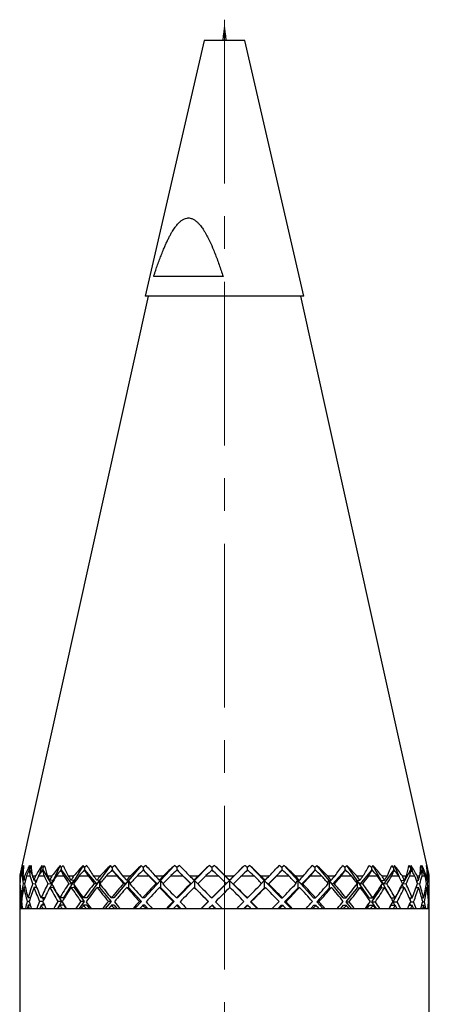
# Model space of a CAD drawing. Header units: inches. Extents: x 3 to 31.1, y 0.5 to 21.8.
# Tile 16 of 20: x 16 to 17.3, y 18.8 to 21.8. Entities that reach past the tile are written whole.
import ezdxf

# ---------------------------------------------------------------- set-up
doc = ezdxf.new("R2010")
doc.units = ezdxf.units.IN
doc.header["$MEASUREMENT"] = 0
doc.linetypes.add('CENTERX2', pattern=[0.8, 0.5, -0.1, 0.1, -0.1])

msp = doc.modelspace()

# ---------------------------------------------------------------- linework, layer by layer
at = {"color": 7, "linetype": 'CENTERX2', "lineweight": 18}
msp.add_line((16.6375, 21.7642), (16.6375, 13.6375), dxfattribs=at)
at = {"color": 7, "linetype": 'Continuous', "lineweight": 25}
for p, q in [((16.575, 21.7005), (16.395, 20.9205)), ((16.6999, 21.7005), (16.575, 21.7005)), ((16.88, 20.9205), (16.6999, 21.7005)), ((16.6333, 20.9805), (16.4214, 20.9805)), ((16.4049, 20.9205), (16.0129, 19.1523)), ((16.88, 20.9205), (16.395, 20.9205)), ((17.2621, 19.1523), (16.8701, 20.9205)), ((16.0242, 19.1819), (16.022, 19.1758)), ((16.022, 19.1758), (16.0225, 19.1819)), ((16.0424, 19.1819), (16.0406, 19.1654)), ((16.0433, 19.1758), (16.0424, 19.1819)), ((16.0469, 19.1819), (16.0433, 19.1758)), ((16.0805, 19.1819), (16.0728, 19.1546)), ((16.0828, 19.1758), (16.0805, 19.1819)), ((16.0876, 19.1819), (16.0828, 19.1758)), ((16.1355, 19.1819), (16.115, 19.1358)), ((16.1391, 19.1758), (16.1355, 19.1819)), ((16.1449, 19.1819), (16.1391, 19.1758)), ((16.2057, 19.1819), (16.1783, 19.1358)), ((16.2105, 19.1758), (16.2057, 19.1819)), ((16.2172, 19.1819), (16.2105, 19.1758)), ((16.2891, 19.1819), (16.2557, 19.1358)), ((16.2949, 19.1758), (16.2891, 19.1819)), ((16.3023, 19.1819), (16.2949, 19.1758)), ((16.383, 19.1819), (16.3446, 19.1358)), ((16.3897, 19.1758), (16.383, 19.1819)), ((16.3976, 19.1819), (16.3897, 19.1758)), ((16.4847, 19.1819), (16.4424, 19.1358)), ((16.4921, 19.1758), (16.4847, 19.1819)), ((16.5002, 19.1819), (16.4921, 19.1758)), ((16.591, 19.1819), (16.5462, 19.1358)), ((16.5989, 19.1758), (16.591, 19.1819)), ((16.6069, 19.1819), (16.5989, 19.1758)), ((16.6527, 19.1358), (16.6069, 19.1819)), ((16.6987, 19.1819), (16.6527, 19.1358)), ((16.7145, 19.1819), (16.7068, 19.1758)), ((16.7588, 19.1358), (16.7145, 19.1819)), ((16.8126, 19.1758), (16.8046, 19.1819)), ((16.8199, 19.1819), (16.8126, 19.1758)), ((16.8611, 19.1358), (16.8199, 19.1819)), ((16.9131, 19.1758), (16.9054, 19.1819)), ((16.9196, 19.1819), (16.9131, 19.1758)), ((16.9567, 19.1358), (16.9196, 19.1819)), ((17.0053, 19.1758), (16.998, 19.1819)), ((17.0108, 19.1819), (17.0053, 19.1758)), ((17.0426, 19.1358), (17.0108, 19.1819)), ((17.0862, 19.1758), (17.0797, 19.1819)), ((17.0907, 19.1819), (17.0862, 19.1758)), ((17.1162, 19.1358), (17.0907, 19.1819)), ((17.1535, 19.1758), (17.148, 19.1819)), ((17.1568, 19.1819), (17.1535, 19.1758)), ((17.1712, 19.1457), (17.1568, 19.1819)), ((17.2052, 19.1758), (17.2007, 19.1819)), ((17.2071, 19.1819), (17.2052, 19.1758)), ((17.2123, 19.1597), (17.2071, 19.1819)), ((17.2396, 19.1758), (17.2363, 19.1819)), ((17.2409, 19.168), (17.2401, 19.1819)), ((17.2557, 19.1758), (17.2538, 19.1819)), ((17.2548, 19.1819), (17.2557, 19.1758)), ((16.0204, 19.1681), (16.0219, 19.1678)), ((16.0219, 19.1678), (16.022, 19.1687)), ((16.022, 19.1687), (16.022, 19.1758)), ((16.022, 19.1687), (16.023, 19.1651)), ((16.0434, 19.1678), (16.042, 19.1681)), ((16.0433, 19.1758), (16.0433, 19.1687)), ((16.0433, 19.1687), (16.0505, 19.1527)), ((16.0433, 19.1687), (16.0434, 19.1678)), ((16.083, 19.1678), (16.0817, 19.1681)), ((16.0828, 19.1758), (16.0828, 19.1687)), ((16.0828, 19.1687), (16.1086, 19.1252)), ((16.0828, 19.1687), (16.083, 19.1678)), ((16.1395, 19.1678), (16.1383, 19.1681)), ((16.1391, 19.1758), (16.1391, 19.1687)), ((16.1391, 19.1687), (16.1395, 19.1678)), ((16.1391, 19.1687), (16.1706, 19.1252)), ((16.2111, 19.1678), (16.21, 19.1681)), ((16.2105, 19.1758), (16.2105, 19.1687)), ((16.2105, 19.1687), (16.2111, 19.1678)), ((16.2105, 19.1687), (16.2468, 19.1252)), ((16.2956, 19.1678), (16.2948, 19.1681)), ((16.2949, 19.1758), (16.2949, 19.1687)), ((16.2949, 19.1687), (16.2956, 19.1678)), ((16.2949, 19.1687), (16.3348, 19.1252)), ((16.3897, 19.1758), (16.3897, 19.1687)), ((16.3897, 19.1687), (16.3905, 19.1678)), ((16.3897, 19.1687), (16.432, 19.1252)), ((16.3905, 19.1678), (16.3899, 19.1681)), ((16.4921, 19.1758), (16.4921, 19.1687)), ((16.4921, 19.1687), (16.493, 19.1678)), ((16.4921, 19.1687), (16.5355, 19.1252)), ((16.493, 19.1678), (16.4926, 19.1681)), ((16.5989, 19.1758), (16.5989, 19.1687)), ((16.5989, 19.1687), (16.5996, 19.168)), ((16.7068, 19.1758), (16.7068, 19.1687)), ((16.7068, 19.1687), (16.7077, 19.1679)), ((16.7703, 19.1243), (16.8136, 19.1678)), ((16.8126, 19.1758), (16.8126, 19.1687)), ((16.8126, 19.1687), (16.8136, 19.1678)), ((16.8136, 19.1678), (16.814, 19.1681)), ((16.8723, 19.1243), (16.914, 19.1678)), ((16.9131, 19.1758), (16.9131, 19.1687)), ((16.9131, 19.1687), (16.914, 19.1678)), ((16.914, 19.1678), (16.9147, 19.1681)), ((16.9671, 19.1243), (17.0061, 19.1678)), ((17.0053, 19.1758), (17.0053, 19.1687)), ((17.0053, 19.1687), (17.0061, 19.1678)), ((17.0061, 19.1678), (17.007, 19.1681)), ((17.052, 19.1243), (17.087, 19.1678)), ((17.0862, 19.1758), (17.0862, 19.1687)), ((17.0862, 19.1687), (17.087, 19.1678)), ((17.087, 19.1678), (17.0881, 19.1681)), ((17.1242, 19.1243), (17.1542, 19.1678)), ((17.1535, 19.1758), (17.1535, 19.1687)), ((17.1535, 19.1687), (17.1542, 19.1678)), ((17.1542, 19.1678), (17.1555, 19.1681)), ((17.1816, 19.1243), (17.2057, 19.1678)), ((17.2052, 19.1758), (17.2052, 19.1687)), ((17.2052, 19.1687), (17.2057, 19.1678)), ((17.2057, 19.1678), (17.2071, 19.1681)), ((17.2345, 19.1542), (17.24, 19.1678)), ((17.2396, 19.1758), (17.2396, 19.1687)), ((17.2396, 19.1687), (17.24, 19.1678)), ((17.24, 19.1678), (17.2414, 19.1681)), ((17.2557, 19.1758), (17.2557, 19.1687)), ((17.2557, 19.1687), (17.2559, 19.1678)), ((17.2557, 19.167), (17.2559, 19.1678)), ((17.2559, 19.1678), (17.2574, 19.1681)), ((16.0125, 19.1505), (16.0132, 19.1505)), ((16.0125, 19.1311), (16.0125, 19.1213)), ((16.0131, 19.1262), (16.0125, 19.1262)), ((16.0127, 19.1369), (16.0137, 19.1368)), ((16.0147, 19.1505), (16.0189, 19.1505)), ((16.0223, 19.1505), (16.0277, 19.1505)), ((16.0228, 19.1262), (16.0274, 19.1258)), ((16.0298, 19.1364), (16.0249, 19.1369)), ((16.0333, 19.1505), (16.0438, 19.1505)), ((16.0508, 19.1505), (16.0608, 19.1505)), ((16.0519, 19.1262), (16.06, 19.1255)), ((16.0642, 19.1361), (16.0557, 19.1369)), ((16.0576, 19.1367), (16.0612, 19.1285)), ((16.0702, 19.1505), (16.0867, 19.1505)), ((16.0971, 19.1505), (16.1114, 19.1505)), ((16.0987, 19.1262), (16.1086, 19.1252)), ((16.115, 19.1358), (16.1041, 19.1369)), ((16.1103, 19.1253), (16.1056, 19.1146)), ((16.1086, 19.1252), (16.115, 19.1358)), ((16.115, 19.1358), (16.1105, 19.1258)), ((16.115, 19.1358), (16.115, 19.1339)), ((16.1154, 19.1347), (16.115, 19.1358)), ((16.1244, 19.1505), (16.1463, 19.1505)), ((16.1783, 19.1358), (16.1466, 19.0824)), ((16.1598, 19.1505), (16.178, 19.1505)), ((16.1619, 19.1262), (16.1706, 19.1252)), ((16.1783, 19.1358), (16.1688, 19.1369)), ((16.1706, 19.1252), (16.1783, 19.1358)), ((16.1783, 19.1358), (16.1783, 19.1279)), ((16.1808, 19.1316), (16.1783, 19.1358)), ((16.1783, 19.1227), (16.1783, 19.1145)), ((16.1941, 19.1505), (16.2209, 19.1505)), ((16.2557, 19.1358), (16.217, 19.0824)), ((16.2371, 19.1505), (16.2586, 19.1505)), ((16.2395, 19.1262), (16.2468, 19.1252)), ((16.2468, 19.1252), (16.2557, 19.1358)), ((16.2557, 19.1358), (16.2478, 19.1369)), ((16.2557, 19.1358), (16.2557, 19.1145)), ((16.2602, 19.1295), (16.2557, 19.1358)), ((16.2773, 19.1505), (16.3082, 19.1505)), ((16.3446, 19.1358), (16.3001, 19.0824)), ((16.3265, 19.1505), (16.3507, 19.1505)), ((16.3292, 19.1262), (16.3348, 19.1252)), ((16.3348, 19.1252), (16.3446, 19.1358)), ((16.3446, 19.1358), (16.3385, 19.1369)), ((16.3446, 19.1358), (16.3446, 19.1145)), ((16.3511, 19.128), (16.3446, 19.1358)), ((16.3715, 19.1505), (16.4054, 19.1505)), ((16.4424, 19.1358), (16.3935, 19.0824)), ((16.4254, 19.1505), (16.4515, 19.1505)), ((16.4283, 19.1262), (16.432, 19.1252)), ((16.432, 19.1252), (16.4424, 19.1358)), ((16.4424, 19.1358), (16.4384, 19.1369)), ((16.4424, 19.1358), (16.4424, 19.1145)), ((16.4508, 19.1268), (16.4424, 19.1358)), ((16.4738, 19.1505), (16.5097, 19.1505)), ((16.5462, 19.1358), (16.4943, 19.0824)), ((16.5307, 19.1505), (16.5579, 19.1505)), ((16.5338, 19.1262), (16.5355, 19.1252)), ((16.5355, 19.1252), (16.5462, 19.1358)), ((16.5462, 19.1358), (16.5443, 19.1369)), ((16.5561, 19.1257), (16.5462, 19.1358)), ((16.5462, 19.1358), (16.5462, 19.1145)), ((16.581, 19.1505), (16.6179, 19.1505)), ((16.6527, 19.1358), (16.5994, 19.0824)), ((16.6393, 19.1505), (16.6668, 19.1505)), ((16.6421, 19.1252), (16.6527, 19.1358)), ((16.6424, 19.1262), (16.6421, 19.1252)), ((16.6527, 19.1358), (16.653, 19.1369)), ((16.7057, 19.0824), (16.6527, 19.1358)), ((16.6643, 19.1243), (16.6527, 19.1358)), ((16.6527, 19.1358), (16.6527, 19.1145)), ((16.6646, 19.1253), (16.6643, 19.1243)), ((16.69, 19.1505), (16.7267, 19.1505)), ((16.7478, 19.1505), (16.7747, 19.1505)), ((16.7502, 19.1269), (16.7588, 19.1358)), ((16.7588, 19.1358), (16.7613, 19.1369)), ((16.7588, 19.1358), (16.7588, 19.1145)), ((16.81, 19.0824), (16.7588, 19.1358)), ((16.7703, 19.1243), (16.7588, 19.1358)), ((16.7726, 19.1253), (16.7703, 19.1243)), ((16.7973, 19.1505), (16.8327, 19.1505)), ((16.8529, 19.1505), (16.8785, 19.1505)), ((16.8541, 19.128), (16.8611, 19.1358)), ((16.8611, 19.1358), (16.8658, 19.1369)), ((16.8611, 19.1358), (16.8611, 19.1145)), ((16.9089, 19.0824), (16.8611, 19.1358)), ((16.8723, 19.1243), (16.8611, 19.1358)), ((16.8765, 19.1253), (16.8723, 19.1243)), ((16.8998, 19.1505), (16.9329, 19.1505)), ((16.9515, 19.1505), (16.975, 19.1505)), ((16.9515, 19.1294), (16.9567, 19.1358)), ((16.9567, 19.1358), (16.9633, 19.1369)), ((16.9567, 19.1358), (16.9567, 19.1145)), ((16.9997, 19.0824), (16.9567, 19.1358)), ((16.9671, 19.1243), (16.9567, 19.1358)), ((16.9732, 19.1253), (16.9671, 19.1243)), ((16.9943, 19.1505), (17.024, 19.1505)), ((17.0393, 19.131), (17.0426, 19.1358)), ((17.0406, 19.1505), (17.0612, 19.1505)), ((17.0426, 19.1358), (17.051, 19.1369)), ((17.0426, 19.1358), (17.0426, 19.1267)), ((17.0794, 19.0824), (17.0426, 19.1358)), ((17.052, 19.1243), (17.0426, 19.1358)), ((17.0426, 19.1258), (17.0426, 19.1145)), ((17.0596, 19.1253), (17.052, 19.1243)), ((17.078, 19.1505), (17.1034, 19.1505)), ((17.1148, 19.1333), (17.1162, 19.1358)), ((17.1162, 19.1358), (17.1261, 19.1369)), ((17.1162, 19.1358), (17.1162, 19.1312)), ((17.1387, 19.0951), (17.1162, 19.1358)), ((17.1242, 19.1243), (17.1162, 19.1358)), ((17.1174, 19.1505), (17.1346, 19.1505)), ((17.1332, 19.1253), (17.1242, 19.1243)), ((17.1483, 19.1505), (17.1687, 19.1505)), ((17.1763, 19.1359), (17.1863, 19.1369)), ((17.1796, 19.1505), (17.1928, 19.1505)), ((17.1837, 19.1144), (17.18, 19.1238)), ((17.1816, 19.1243), (17.1809, 19.1257)), ((17.1918, 19.1253), (17.1816, 19.1243)), ((17.2031, 19.1505), (17.2178, 19.1505)), ((17.223, 19.1362), (17.2299, 19.1369)), ((17.225, 19.1305), (17.2275, 19.1366)), ((17.2254, 19.1505), (17.2342, 19.1505)), ((17.2335, 19.1253), (17.2259, 19.1246)), ((17.2407, 19.1505), (17.2493, 19.1505)), ((17.252, 19.1365), (17.2555, 19.1369)), ((17.2533, 19.1505), (17.2574, 19.1505)), ((17.2571, 19.1253), (17.2536, 19.125)), ((17.2599, 19.1505), (17.2622, 19.1505)), ((17.2625, 19.1213), (17.2625, 19.1311)), ((16.0125, 19.0983), (16.0125, 19.0505)), ((16.0127, 19.1147), (16.0136, 19.1146)), ((16.0297, 19.1143), (16.025, 19.1147)), ((16.0644, 19.1139), (16.056, 19.1147)), ((16.0626, 19.1186), (16.0614, 19.1142)), ((16.1154, 19.1136), (16.1046, 19.1147)), ((16.115, 19.1167), (16.115, 19.1145)), ((16.115, 19.1145), (16.1403, 19.0718)), ((16.115, 19.1145), (16.1154, 19.1136)), ((16.1789, 19.1136), (16.1694, 19.1147)), ((16.1783, 19.1145), (16.2093, 19.0718)), ((16.1783, 19.1145), (16.1789, 19.1136)), ((16.2563, 19.1136), (16.2485, 19.1147)), ((16.2557, 19.1145), (16.2913, 19.0718)), ((16.2557, 19.1145), (16.2563, 19.1136)), ((16.3454, 19.1136), (16.3393, 19.1147)), ((16.3446, 19.1145), (16.3838, 19.0718)), ((16.3446, 19.1145), (16.3454, 19.1136)), ((16.4433, 19.1136), (16.4393, 19.1147)), ((16.4424, 19.1145), (16.484, 19.0718)), ((16.4424, 19.1145), (16.4433, 19.1136)), ((16.5471, 19.1136), (16.5452, 19.1147)), ((16.5462, 19.1145), (16.5471, 19.1136)), ((16.5462, 19.1145), (16.5889, 19.0718)), ((16.6527, 19.1145), (16.6532, 19.114)), ((16.7172, 19.0709), (16.7597, 19.1136)), ((16.7588, 19.1145), (16.7597, 19.1136)), ((16.7597, 19.1136), (16.7622, 19.1147)), ((16.821, 19.0709), (16.862, 19.1136)), ((16.8611, 19.1145), (16.862, 19.1136)), ((16.862, 19.1136), (16.8666, 19.1147)), ((16.9193, 19.0709), (16.9576, 19.1136)), ((16.9567, 19.1145), (16.9576, 19.1136)), ((16.9576, 19.1136), (16.9641, 19.1147)), ((17.0089, 19.0709), (17.0434, 19.1136)), ((17.0426, 19.1145), (17.0434, 19.1136)), ((17.0434, 19.1136), (17.0517, 19.1147)), ((17.0873, 19.0709), (17.1168, 19.1136)), ((17.1162, 19.1213), (17.1162, 19.1145)), ((17.1162, 19.1145), (17.1168, 19.1136)), ((17.1168, 19.1136), (17.1267, 19.1147)), ((17.1521, 19.0709), (17.1757, 19.1136)), ((17.1753, 19.1145), (17.1757, 19.1136)), ((17.1757, 19.1136), (17.1868, 19.1147)), ((17.2222, 19.114), (17.2302, 19.1147)), ((17.223, 19.1141), (17.2227, 19.1153)), ((17.2517, 19.1144), (17.2556, 19.1147)), ((17.2625, 19.0505), (17.2625, 19.0983)), ((16.0179, 19.0718), (16.0153, 19.0718)), ((16.0194, 19.0824), (16.0164, 19.0824)), ((16.0416, 19.0718), (16.0351, 19.0718)), ((16.0449, 19.0824), (16.038, 19.0824)), ((16.0834, 19.0718), (16.0731, 19.0718)), ((16.0884, 19.0824), (16.0778, 19.0824)), ((16.0846, 19.0675), (16.0814, 19.0603)), ((16.0818, 19.0824), (16.085, 19.0751)), ((16.1403, 19.0718), (16.1277, 19.0505)), ((16.1403, 19.0718), (16.1284, 19.0718)), ((16.1466, 19.0824), (16.1346, 19.0824)), ((16.2093, 19.0718), (16.1939, 19.0505)), ((16.2093, 19.0718), (16.199, 19.0718)), ((16.217, 19.0824), (16.2067, 19.0824)), ((16.2913, 19.0718), (16.2736, 19.0505)), ((16.2913, 19.0718), (16.283, 19.0718)), ((16.3001, 19.0824), (16.2918, 19.0824)), ((16.3838, 19.0718), (16.3643, 19.0505)), ((16.3838, 19.0718), (16.3778, 19.0718)), ((16.3935, 19.0824), (16.3875, 19.0824)), ((16.484, 19.0718), (16.4633, 19.0505)), ((16.484, 19.0718), (16.4805, 19.0718)), ((16.4943, 19.0824), (16.4908, 19.0824)), ((16.5889, 19.0718), (16.5677, 19.0505)), ((16.5889, 19.0718), (16.5879, 19.0718)), ((16.5994, 19.0824), (16.5985, 19.0824)), ((16.7057, 19.0824), (16.7074, 19.0824)), ((16.7172, 19.0709), (16.7189, 19.0709)), ((16.7374, 19.0505), (16.7172, 19.0709)), ((16.81, 19.0824), (16.8142, 19.0824)), ((16.8405, 19.0505), (16.821, 19.0709)), ((16.821, 19.0709), (16.8252, 19.0709)), ((16.9089, 19.0824), (16.9156, 19.0824)), ((16.9375, 19.0505), (16.9193, 19.0709)), ((16.9193, 19.0709), (16.9259, 19.0709)), ((16.9997, 19.0824), (17.0086, 19.0824)), ((17.0253, 19.0505), (17.0089, 19.0709)), ((17.0089, 19.0709), (17.0178, 19.0709)), ((17.0794, 19.0824), (17.0903, 19.0824)), ((17.1013, 19.0505), (17.0873, 19.0709)), ((17.0873, 19.0709), (17.0981, 19.0709)), ((17.1462, 19.0824), (17.1582, 19.0824)), ((17.1579, 19.0603), (17.1521, 19.0709)), ((17.1521, 19.0709), (17.1645, 19.0709)), ((17.2015, 19.0824), (17.2103, 19.0824)), ((17.2054, 19.0603), (17.2033, 19.0655)), ((17.2037, 19.0772), (17.2058, 19.0824)), ((17.2056, 19.0709), (17.2148, 19.0709)), ((17.2397, 19.0824), (17.245, 19.0824)), ((17.2422, 19.0709), (17.2476, 19.0709)), ((17.2596, 19.0824), (17.2613, 19.0824)), ((17.2604, 19.0709), (17.2619, 19.0709)), ((16.0125, 19.0505), (16.0125, 18.6974)), ((16.0125, 19.0505), (16.0201, 19.0505)), ((16.0125, 19.0505), (16.0136, 19.0505)), ((16.0155, 19.0505), (16.0177, 19.0505)), ((16.0193, 19.0603), (16.0165, 19.0603)), ((16.0201, 19.0505), (17.2625, 19.0505)), ((16.0208, 19.0505), (16.0298, 19.0505)), ((16.0356, 19.0505), (16.0411, 19.0505)), ((16.0446, 19.0603), (16.0382, 19.0603)), ((16.0478, 19.0505), (16.0643, 19.0505)), ((16.0739, 19.0505), (16.0826, 19.0505)), ((16.088, 19.0603), (16.0782, 19.0603)), ((16.0927, 19.0505), (16.1163, 19.0505)), ((16.1294, 19.0505), (16.141, 19.0505)), ((16.1472, 19.0603), (16.1351, 19.0603)), ((16.1472, 19.0603), (16.153, 19.0505)), ((16.1541, 19.0505), (16.1842, 19.0505)), ((16.2003, 19.0505), (16.2144, 19.0505)), ((16.2177, 19.0603), (16.2073, 19.0603)), ((16.2177, 19.0603), (16.2247, 19.0505)), ((16.2303, 19.0505), (16.2658, 19.0505)), ((16.2845, 19.0505), (16.3007, 19.0505)), ((16.3009, 19.0603), (16.2926, 19.0603)), ((16.3009, 19.0603), (16.309, 19.0505)), ((16.3188, 19.0505), (16.3587, 19.0505)), ((16.3795, 19.0505), (16.3973, 19.0505)), ((16.3943, 19.0603), (16.3883, 19.0603)), ((16.3943, 19.0603), (16.4032, 19.0505)), ((16.417, 19.0505), (16.46, 19.0505)), ((16.4822, 19.0505), (16.5011, 19.0505)), ((16.4952, 19.0603), (16.4917, 19.0603)), ((16.4952, 19.0603), (16.5046, 19.0505)), ((16.5219, 19.0505), (16.5668, 19.0505)), ((16.5897, 19.0505), (16.6091, 19.0505)), ((16.6004, 19.0603), (16.5994, 19.0603)), ((16.6004, 19.0603), (16.61, 19.0505)), ((16.6303, 19.0505), (16.6757, 19.0505)), ((16.697, 19.0505), (16.7066, 19.0603)), ((16.6987, 19.0505), (16.718, 19.0505)), ((16.7066, 19.0603), (16.7083, 19.0603)), ((16.739, 19.0505), (16.7834, 19.0505)), ((16.8015, 19.0505), (16.8108, 19.0603)), ((16.8057, 19.0505), (16.8244, 19.0505)), ((16.8108, 19.0603), (16.8151, 19.0603)), ((16.8445, 19.0505), (16.8867, 19.0505)), ((16.9011, 19.0505), (16.9098, 19.0603)), ((16.9077, 19.0505), (16.9251, 19.0505)), ((16.9098, 19.0603), (16.9164, 19.0603)), ((16.9438, 19.0505), (16.9825, 19.0505)), ((16.9926, 19.0505), (17.0004, 19.0603)), ((17.0004, 19.0603), (17.0093, 19.0603)), ((17.0015, 19.0505), (17.0171, 19.0505)), ((17.0337, 19.0505), (17.0677, 19.0505)), ((17.0733, 19.0505), (17.08, 19.0603)), ((17.08, 19.0603), (17.0909, 19.0603)), ((17.0842, 19.0505), (17.0975, 19.0505)), ((17.1116, 19.0505), (17.1399, 19.0505)), ((17.1408, 19.0505), (17.1462, 19.0603)), ((17.1462, 19.0603), (17.1587, 19.0603)), ((17.1533, 19.0505), (17.164, 19.0505)), ((17.1751, 19.0505), (17.1968, 19.0505)), ((17.2011, 19.0603), (17.2107, 19.0603)), ((17.2067, 19.0505), (17.2145, 19.0505)), ((17.2223, 19.0505), (17.2367, 19.0505)), ((17.2394, 19.0603), (17.2452, 19.0603)), ((17.2429, 19.0505), (17.2474, 19.0505)), ((17.2517, 19.0505), (17.2585, 19.0505)), ((17.2595, 19.0603), (17.2613, 19.0603)), ((17.2606, 19.0505), (17.2618, 19.0505)), ((17.2624, 19.0505), (17.2625, 19.0505)), ((17.2625, 18.6974), (17.2625, 19.0505))]:
    msp.add_line(p, q, dxfattribs=at)
for centre, major_axis, ratio, start_param, end_param in [((16.6468, 18.9331), (-0.3872, 0.5679), 0.933544, 0.625625, 0.675214), ((16.6797, 18.9331), (-0.5128, 0.5555), 0.741691, 0.591946, 0.641535), ((16.6208, 18.9331), (0.4412, 0.5472), 0.888781, 1.814225, 1.863814), ((16.7039, 18.9331), (-0.5557, 0.5808), 0.612464, 0.662348, 0.711937), ((16.5953, 18.9331), (0.5128, 0.5555), 0.741691, 1.792789, 1.842377), ((16.7261, 18.9331), (-0.5899, 0.6059), 0.49719, 0.741564, 0.791153), ((16.5711, 18.9331), (0.5557, 0.5808), 0.612464, 1.722387, 1.771976), ((16.7456, 18.9331), (-0.618, 0.628), 0.392401, 0.823876, 0.873465), ((16.5489, 18.9331), (0.5899, 0.6059), 0.49719, 1.643171, 1.69276), ((16.7618, 18.9331), (-0.6403, 0.6461), 0.295373, 0.907602, 0.957191), ((16.5293, 18.9331), (0.618, 0.628), 0.392401, 1.560859, 1.610447), ((16.7743, 18.9331), (-0.6569, 0.6597), 0.203902, 0.99206, 1.041649), ((16.5131, 18.9331), (0.6403, 0.6461), 0.295373, 1.477132, 1.526721), ((16.7825, 18.9331), (-0.6678, 0.6687), 0.116134, 1.07691, 1.126499), ((16.5007, 18.9331), (0.6569, 0.6597), 0.203902, 1.392675, 1.442263), ((16.7864, 18.9331), (-0.6728, 0.6729), 0.030428, 1.161952, 1.211541), ((16.4924, 18.9331), (0.6678, 0.6687), 0.116134, 1.307824, 1.357413), ((16.7858, 18.9331), (-0.672, 0.6722), 0.054744, 4.986556, 5.036145), ((16.4885, 18.9331), (0.6728, 0.6729), 0.030428, 1.222783, 1.272372), ((16.7806, 18.9331), (-0.6653, 0.6666), 0.14088, 4.901553, 4.951142), ((16.4892, 18.9331), (0.672, 0.6722), 0.054744, 5.095902, 5.145491), ((16.7711, 18.9331), (-0.6528, 0.6563), 0.229529, 4.81679, 4.866379), ((16.4943, 18.9331), (0.6653, 0.6666), 0.14088, 5.180905, 5.230494), ((16.7576, 18.9331), (-0.6345, 0.6414), 0.322383, 4.732497, 4.782086), ((16.5038, 18.9331), (0.6528, 0.6563), 0.229529, 5.265668, 5.315257), ((16.7403, 18.9331), (-0.6106, 0.6221), 0.42138, 4.64908, 4.698669), ((16.5174, 18.9331), (0.6345, 0.6414), 0.322383, 5.349961, 5.39955), ((16.72, 18.9331), (-0.5808, 0.599), 0.528853, 4.567401, 4.61699), ((16.5346, 18.9331), (0.6106, 0.6221), 0.42138, 5.433378, 5.482967), ((16.6972, 18.9331), (-0.5446, 0.5734), 0.647714, 4.489749, 4.539338), ((16.5549, 18.9331), (0.5808, 0.599), 0.528853, 5.515057, 5.564646), ((16.6725, 18.9331), (-0.4977, 0.5494), 0.781668, 4.425053, 4.474642), ((16.5778, 18.9331), (0.5446, 0.5734), 0.647714, 5.592709, 5.642298), ((16.6468, 18.9331), (-0.3872, 0.5679), 0.933544, 4.474486, 4.524075), ((16.6024, 18.9331), (0.4977, 0.5494), 0.781668, 5.657405, 5.706994), ((16.6208, 18.9331), (0.4412, 0.5472), 0.888781, 5.663086, 5.712675), ((16.6468, 18.9089), (-0.3903, 0.5725), 0.933544, 0.612108, 0.639957), ((16.68, 18.9108), (-0.5166, 0.5595), 0.741691, 0.581242, 0.609078), ((16.6206, 18.9089), (0.4448, 0.5515), 0.888781, 1.800708, 1.828557), ((16.7044, 18.9108), (-0.5598, 0.5851), 0.612464, 0.651644, 0.67948), ((16.5949, 18.9089), (0.5169, 0.5599), 0.741691, 1.779272, 1.807121), ((16.7267, 18.9108), (-0.5943, 0.6104), 0.49719, 0.730859, 0.758695), ((16.5705, 18.9089), (0.5601, 0.5855), 0.612464, 1.70887, 1.736719), ((16.7464, 18.9108), (-0.6225, 0.6326), 0.392401, 0.813172, 0.841008), ((16.5481, 18.9089), (0.5946, 0.6108), 0.49719, 1.629654, 1.657504), ((16.7627, 18.9108), (-0.645, 0.6508), 0.295373, 0.896898, 0.924734), ((16.5285, 18.9089), (0.6229, 0.633), 0.392401, 1.547342, 1.575191), ((16.7753, 18.9108), (-0.6617, 0.6646), 0.203902, 0.981356, 1.009192), ((16.5121, 18.9089), (0.6454, 0.6512), 0.295373, 1.463616, 1.491465), ((16.7836, 18.9108), (-0.6727, 0.6736), 0.116134, 1.066206, 1.094042), ((16.4996, 18.9089), (0.6622, 0.665), 0.203902, 1.379158, 1.407007), ((16.7875, 18.9108), (-0.6778, 0.6778), 0.030428, 1.151247, 1.179083), ((16.4912, 18.9089), (0.6731, 0.6741), 0.116134, 1.294308, 1.322157), ((16.7869, 18.9108), (-0.6769, 0.6771), 0.054744, 5.019014, 5.04685), ((16.4873, 18.9089), (0.6782, 0.6783), 0.030428, 1.209266, 1.237116), ((16.7817, 18.9108), (-0.6702, 0.6715), 0.14088, 4.93401, 4.961846), ((16.488, 18.9089), (0.6773, 0.6776), 0.054744, 5.131158, 5.159007), ((16.7721, 18.9108), (-0.6576, 0.6611), 0.229529, 4.849248, 4.877084), ((16.4932, 18.9089), (0.6706, 0.672), 0.14088, 5.216161, 5.244011), ((16.7584, 18.9108), (-0.6392, 0.6461), 0.322383, 4.764955, 4.79279), ((16.5028, 18.9089), (0.658, 0.6616), 0.229529, 5.300924, 5.328773), ((16.7411, 18.9108), (-0.615, 0.6267), 0.42138, 4.681538, 4.709374), ((16.5164, 18.9089), (0.6396, 0.6465), 0.322383, 5.385217, 5.413067), ((16.7206, 18.9108), (-0.5851, 0.6034), 0.528853, 4.599859, 4.627695), ((16.5338, 18.9089), (0.6154, 0.6271), 0.42138, 5.468634, 5.496483), ((16.6976, 18.9108), (-0.5486, 0.5776), 0.647714, 4.522206, 4.550042), ((16.5543, 18.9089), (0.5855, 0.6038), 0.528853, 5.550313, 5.578162), ((16.6728, 18.9108), (-0.5014, 0.5534), 0.781668, 4.457511, 4.485347), ((16.5773, 18.9089), (0.5489, 0.578), 0.647714, 5.627965, 5.655815), ((16.6468, 18.9108), (-0.39, 0.5721), 0.933544, 4.506944, 4.53478), ((16.6022, 18.9089), (0.5017, 0.5538), 0.781668, 5.692661, 5.72051), ((16.6206, 18.9108), (0.4445, 0.5512), 0.888781, 5.695544, 5.72338), ((16.6375, 19.0612), (-0.466, 0.466), 0.893701, 0.712246, 0.737169), ((16.6375, 19.0824), (-0.4555, 0.4555), 0.939483, 0.746361, 0.772679), ((16.6375, 19.0824), (-0.466, 0.466), 0.893701, 0.732196, 0.754206), ((16.6375, 19.0824), (-0.4555, 0.4555), 0.939483, 0.707315, 0.729324), ((16.6375, 19.0593), (-0.4555, 0.4555), 0.939483, 0.670137, 0.710817), ((16.6375, 19.0824), (-0.466, 0.466), 0.893701, 0.772713, 0.841472), ((16.6375, 19.0824), (0.466, 0.466), 0.893701, 2.22989, 2.300121), ((16.6375, 19.0612), (-0.5005, 0.5005), 0.747747, 0.785247, 0.824436), ((16.6375, 19.0824), (-0.5005, 0.5005), 0.747747, 0.819462, 0.841472), ((16.6375, 19.0824), (0.466, 0.466), 0.893701, 2.190844, 2.212854), ((16.6375, 19.0593), (0.466, 0.466), 0.893701, 2.153667, 2.194347), ((16.6375, 19.0824), (-0.5005, 0.5005), 0.747747, 0.85998, 0.928738), ((16.6375, 19.0824), (0.5005, 0.5005), 0.747747, 2.142624, 2.212854), ((16.6375, 19.0612), (-0.5313, 0.5313), 0.619717, 0.872513, 0.911702), ((16.6375, 19.0824), (-0.5313, 0.5313), 0.619717, 0.906729, 0.928738), ((16.6375, 19.0824), (0.5005, 0.5005), 0.747747, 2.103578, 2.125588), ((16.6375, 19.0593), (0.5005, 0.5005), 0.747747, 2.0664, 2.10708), ((16.6375, 19.0824), (-0.5313, 0.5313), 0.619717, 0.947246, 1.016005), ((16.6375, 19.0824), (0.5313, 0.5313), 0.619717, 2.055357, 2.125588), ((16.6375, 19.0612), (-0.5579, 0.5579), 0.504856, 0.959779, 0.998969), ((16.6375, 19.0824), (-0.5579, 0.5579), 0.504856, 0.993995, 1.016005), ((16.6375, 19.0824), (0.5313, 0.5313), 0.619717, 2.016311, 2.038321), ((16.6375, 19.0593), (0.5313, 0.5313), 0.619717, 1.979134, 2.019814), ((16.6375, 19.0824), (-0.5579, 0.5579), 0.504856, 1.034512, 1.103271), ((16.6375, 19.0824), (0.5579, 0.5579), 0.504856, 1.968091, 2.038321), ((16.6375, 19.0612), (-0.5804, 0.5804), 0.399712, 1.047046, 1.086235), ((16.6375, 19.0824), (-0.5804, 0.5804), 0.399712, 1.081262, 1.103271), ((16.6375, 19.0824), (0.5579, 0.5579), 0.504856, 1.929045, 1.951055), ((16.6375, 19.0593), (0.5579, 0.5579), 0.504856, 1.891867, 1.932547), ((16.6375, 19.0824), (-0.5804, 0.5804), 0.399712, 1.121779, 1.190538), ((16.6375, 19.0824), (0.5804, 0.5804), 0.399712, 1.880825, 1.951055), ((16.6375, 19.0612), (-0.5984, 0.5984), 0.301674, 1.134312, 1.173502), ((16.6375, 19.0824), (-0.5984, 0.5984), 0.301674, 1.168528, 1.190538), ((16.6375, 19.0824), (0.5804, 0.5804), 0.399712, 1.841779, 1.863788), ((16.6375, 19.0593), (0.5804, 0.5804), 0.399712, 1.804601, 1.845281), ((16.6375, 19.0824), (-0.5984, 0.5984), 0.301674, 1.209045, 1.277804), ((16.6375, 19.0824), (0.5984, 0.5984), 0.301674, 1.793558, 1.863788), ((16.6375, 19.0612), (-0.6118, 0.6118), 0.208678, 1.221579, 1.260768), ((16.6375, 19.0824), (-0.6118, 0.6118), 0.208678, 1.255795, 1.277804), ((16.6375, 19.0824), (0.5984, 0.5984), 0.301674, 1.754512, 1.776522), ((16.6375, 19.0593), (0.5984, 0.5984), 0.301674, 1.717334, 1.758014), ((16.6375, 19.0824), (-0.6118, 0.6118), 0.208678, 1.296312, 1.365071), ((16.6375, 19.0824), (0.6118, 0.6118), 0.208678, 1.706292, 1.776522), ((16.6375, 19.0612), (-0.6206, 0.6206), 0.119016, 1.308845, 1.348035), ((16.6375, 19.0824), (-0.6206, 0.6206), 0.119016, 1.343061, 1.365071), ((16.6375, 19.0824), (0.6118, 0.6118), 0.208678, 1.667246, 1.689255), ((16.6375, 19.0593), (0.6118, 0.6118), 0.208678, 1.630068, 1.670748), ((16.6375, 19.0824), (-0.6206, 0.6206), 0.119016, 1.383578, 1.452337), ((16.6375, 19.0824), (0.6206, 0.6206), 0.119016, 1.619025, 1.689255), ((16.6375, 19.0612), (-0.6247, 0.6247), 0.031203, 1.396112, 1.435301), ((16.6375, 19.0824), (-0.6247, 0.6247), 0.031203, 1.430327, 1.452337), ((16.6375, 19.0824), (0.6206, 0.6206), 0.119016, 1.579979, 1.601989), ((16.6375, 19.0593), (0.6206, 0.6206), 0.119016, 1.542801, 1.583481), ((16.6375, 19.0824), (-0.6247, 0.6247), 0.031203, 1.470845, 1.539604), ((16.6375, 19.0824), (0.6247, 0.6247), 0.031203, 1.531759, 1.601989), ((16.6375, 19.0612), (-0.624, 0.624), 0.056133, 4.760618, 4.799807), ((16.6375, 19.0824), (-0.624, 0.624), 0.056133, 4.743582, 4.765591), ((16.6375, 19.0824), (0.6247, 0.6247), 0.031203, 1.492713, 1.514722), ((16.6375, 19.0593), (0.6247, 0.6247), 0.031203, 1.455535, 1.496215), ((16.6375, 19.0824), (-0.624, 0.624), 0.056133, 4.656315, 4.725074), ((16.6375, 19.0824), (0.624, 0.624), 0.056133, 4.768463, 4.838693), ((16.6375, 19.0612), (-0.6186, 0.6186), 0.14433, 4.673351, 4.712541), ((16.6375, 19.0824), (-0.6186, 0.6186), 0.14433, 4.656315, 4.678325), ((16.6375, 19.0824), (0.624, 0.624), 0.056133, 4.855729, 4.877739), ((16.6375, 19.0593), (0.624, 0.624), 0.056133, 4.874237, 4.914917), ((16.6375, 19.0824), (-0.6186, 0.6186), 0.14433, 4.569049, 4.637808), ((16.6375, 19.0824), (0.6186, 0.6186), 0.14433, 4.855729, 4.92596), ((16.6375, 19.0612), (-0.6085, 0.6085), 0.234783, 4.586085, 4.625274), ((16.6375, 19.0824), (-0.6085, 0.6085), 0.234783, 4.569049, 4.591058), ((16.6375, 19.0824), (0.6186, 0.6186), 0.14433, 4.942996, 4.965006), ((16.6375, 19.0593), (0.6186, 0.6186), 0.14433, 4.961503, 5.002183), ((16.6375, 19.0824), (-0.6085, 0.6085), 0.234783, 4.481782, 4.550541), ((16.6375, 19.0824), (0.6085, 0.6085), 0.234783, 4.942996, 5.013226), ((16.6375, 19.0612), (-0.5937, 0.5937), 0.329031, 4.498818, 4.538008), ((16.6375, 19.0824), (-0.5937, 0.5937), 0.329031, 4.481782, 4.503792), ((16.6375, 19.0824), (0.6085, 0.6085), 0.234783, 5.030262, 5.052272), ((16.6375, 19.0593), (0.6085, 0.6085), 0.234783, 5.04877, 5.08945), ((16.6375, 19.0824), (-0.5937, 0.5937), 0.329031, 4.394516, 4.463275), ((16.6375, 19.0824), (0.5937, 0.5937), 0.329031, 5.030262, 5.100492), ((16.6375, 19.0612), (-0.5744, 0.5744), 0.428865, 4.411552, 4.450741), ((16.6375, 19.0824), (-0.5744, 0.5744), 0.428865, 4.394516, 4.416526), ((16.6375, 19.0824), (0.5937, 0.5937), 0.329031, 5.117529, 5.139538), ((16.6375, 19.0593), (0.5937, 0.5937), 0.329031, 5.136036, 5.176716), ((16.6375, 19.0824), (-0.5744, 0.5744), 0.428865, 4.307249, 4.376008), ((16.6375, 19.0824), (0.5744, 0.5744), 0.428865, 5.117529, 5.187759), ((16.6375, 19.0612), (-0.5507, 0.5507), 0.536483, 4.324285, 4.363475), ((16.6375, 19.0824), (-0.5507, 0.5507), 0.536483, 4.307249, 4.329259), ((16.6375, 19.0824), (0.5744, 0.5744), 0.428865, 5.204795, 5.226805), ((16.6375, 19.0593), (0.5744, 0.5744), 0.428865, 5.223303, 5.263983), ((16.6375, 19.0824), (-0.5507, 0.5507), 0.536483, 4.219983, 4.288742), ((16.6375, 19.0824), (0.5507, 0.5507), 0.536483, 5.204795, 5.275025), ((16.6375, 19.0612), (-0.5229, 0.5229), 0.654701, 4.237019, 4.276208), ((16.6375, 19.0824), (-0.5229, 0.5229), 0.654701, 4.219983, 4.241993), ((16.6375, 19.0824), (0.5507, 0.5507), 0.536483, 5.292062, 5.314071), ((16.6375, 19.0593), (0.5507, 0.5507), 0.536483, 5.310569, 5.351249), ((16.6375, 19.0824), (-0.5229, 0.5229), 0.654701, 4.132716, 4.201475), ((16.6375, 19.0824), (0.5229, 0.5229), 0.654701, 5.292062, 5.362292), ((16.6375, 19.0612), (-0.4911, 0.4911), 0.787284, 4.149753, 4.188942), ((16.6375, 19.0824), (-0.4911, 0.4911), 0.787284, 4.132716, 4.154726), ((16.6375, 19.0824), (0.5229, 0.5229), 0.654701, 5.379328, 5.401338), ((16.6375, 19.0593), (0.5229, 0.5229), 0.654701, 5.397836, 5.438516), ((16.6375, 19.0824), (-0.4911, 0.4911), 0.787284, 4.04545, 4.114209), ((16.6375, 19.0824), (0.4911, 0.4911), 0.787284, 5.379328, 5.449558), ((16.6375, 19.0612), (-0.4555, 0.4555), 0.939483, 4.062486, 4.101675), ((16.6375, 19.0824), (-0.4555, 0.4555), 0.939483, 4.04545, 4.06746), ((16.6375, 19.0824), (0.4911, 0.4911), 0.787284, 5.466595, 5.488604), ((16.6375, 19.0593), (0.4911, 0.4911), 0.787284, 5.485102, 5.525782), ((16.6375, 19.0824), (-0.4555, 0.4555), 0.939483, 3.958183, 4.026942), ((16.6375, 19.0824), (0.4555, 0.4555), 0.939483, 5.466595, 5.52898), ((16.6375, 19.0612), (0.466, 0.466), 0.893701, 5.553861, 5.585205), ((16.6375, 19.0824), (0.466, 0.466), 0.893701, 5.536782, 5.55099), ((16.6375, 19.0593), (-0.4555, 0.4555), 0.939483, 0.727853, 0.754206), ((16.6375, 19.0612), (-0.466, 0.466), 0.893701, 0.755677, 0.824501), ((16.6375, 19.0593), (0.466, 0.466), 0.893701, 2.211383, 2.281684), ((16.6375, 19.0612), (-0.5005, 0.5005), 0.747747, 0.842943, 0.911767), ((16.6375, 19.0593), (0.5005, 0.5005), 0.747747, 2.124117, 2.194417), ((16.6375, 19.0612), (-0.5313, 0.5313), 0.619717, 0.93021, 0.999034), ((16.6375, 19.0593), (0.5313, 0.5313), 0.619717, 2.03685, 2.107151), ((16.6375, 19.0612), (-0.5579, 0.5579), 0.504856, 1.017476, 1.0863), ((16.6375, 19.0593), (0.5579, 0.5579), 0.504856, 1.949584, 2.019884), ((16.6375, 19.0612), (-0.5804, 0.5804), 0.399712, 1.104743, 1.173566), ((16.6375, 19.0593), (0.5804, 0.5804), 0.399712, 1.862317, 1.932618), ((16.6375, 19.0612), (-0.5984, 0.5984), 0.301674, 1.192009, 1.260833), ((16.6375, 19.0593), (0.5984, 0.5984), 0.301674, 1.775051, 1.845351), ((16.6375, 19.0612), (-0.6118, 0.6118), 0.208678, 1.279275, 1.348099), ((16.6375, 19.0593), (0.6118, 0.6118), 0.208678, 1.687784, 1.758085), ((16.6375, 19.0612), (-0.6206, 0.6206), 0.119016, 1.366542, 1.435366), ((16.6375, 19.0593), (0.6206, 0.6206), 0.119016, 1.600518, 1.670818), ((16.6375, 19.0612), (-0.6247, 0.6247), 0.031203, 1.453808, 1.522632), ((16.6375, 19.0593), (0.6247, 0.6247), 0.031203, 1.513251, 1.583552), ((16.6375, 19.0612), (-0.624, 0.624), 0.056133, 4.673287, 4.74211), ((16.6375, 19.0593), (0.624, 0.624), 0.056133, 4.7869, 4.8572), ((16.6375, 19.0612), (-0.6186, 0.6186), 0.14433, 4.58602, 4.654844), ((16.6375, 19.0593), (0.6186, 0.6186), 0.14433, 4.874166, 4.944467), ((16.6375, 19.0612), (-0.6085, 0.6085), 0.234783, 4.498754, 4.567578), ((16.6375, 19.0593), (0.6085, 0.6085), 0.234783, 4.961433, 5.031733), ((16.6375, 19.0612), (-0.5937, 0.5937), 0.329031, 4.411487, 4.480311), ((16.6375, 19.0593), (0.5937, 0.5937), 0.329031, 5.048699, 5.119), ((16.6375, 19.0612), (-0.5744, 0.5744), 0.428865, 4.324221, 4.393045), ((16.6375, 19.0593), (0.5744, 0.5744), 0.428865, 5.135966, 5.206266), ((16.6375, 19.0612), (-0.5507, 0.5507), 0.536483, 4.236954, 4.305778), ((16.6375, 19.0593), (0.5507, 0.5507), 0.536483, 5.223232, 5.293533), ((16.6375, 19.0612), (-0.5229, 0.5229), 0.654701, 4.149688, 4.218512), ((16.6375, 19.0593), (0.5229, 0.5229), 0.654701, 5.310499, 5.380799), ((16.6375, 19.0612), (-0.4911, 0.4911), 0.787284, 4.062421, 4.131245), ((16.6375, 19.0593), (0.4911, 0.4911), 0.787284, 5.397765, 5.468066), ((16.6375, 19.0612), (-0.4555, 0.4555), 0.939483, 3.975155, 4.043979), ((16.6375, 19.0593), (0.4555, 0.4555), 0.939483, 5.485032, 5.547453), ((16.6375, 19.0824), (0.466, 0.466), 0.893701, 2.317092, 2.351084), ((16.6375, 19.0824), (-0.466, 0.466), 0.893701, 0.859909, 0.892435), ((16.6375, 19.0824), (0.5005, 0.5005), 0.747747, 2.229826, 2.263817), ((16.6375, 19.0824), (-0.5005, 0.5005), 0.747747, 0.947176, 0.979702), ((16.6375, 19.0824), (0.5313, 0.5313), 0.619717, 2.142559, 2.176551), ((16.6375, 19.0824), (-0.5313, 0.5313), 0.619717, 1.034442, 1.066968), ((16.6375, 19.0824), (0.5579, 0.5579), 0.504856, 2.055293, 2.089284), ((16.6375, 19.0824), (-0.5579, 0.5579), 0.504856, 1.121709, 1.154235), ((16.6375, 19.0824), (0.5804, 0.5804), 0.399712, 1.968026, 2.002018), ((16.6375, 19.0824), (-0.5804, 0.5804), 0.399712, 1.208975, 1.241501), ((16.6375, 19.0824), (0.5984, 0.5984), 0.301674, 1.88076, 1.914752), ((16.6375, 19.0824), (-0.5984, 0.5984), 0.301674, 1.296241, 1.328768), ((16.6375, 19.0824), (0.6118, 0.6118), 0.208678, 1.793493, 1.827485), ((16.6375, 19.0824), (-0.6118, 0.6118), 0.208678, 1.383508, 1.416034), ((16.6375, 19.0824), (0.6206, 0.6206), 0.119016, 1.706227, 1.740219), ((16.6375, 19.0824), (-0.6206, 0.6206), 0.119016, 1.470774, 1.5033), ((16.6375, 19.0824), (0.6247, 0.6247), 0.031203, 1.61896, 1.652952), ((16.6375, 19.0824), (-0.6247, 0.6247), 0.031203, 1.558041, 1.590567), ((16.6375, 19.0824), (0.624, 0.624), 0.056133, 4.7175, 4.751491), ((16.6375, 19.0824), (-0.624, 0.624), 0.056133, 4.605352, 4.637878), ((16.6375, 19.0824), (0.6186, 0.6186), 0.14433, 4.804766, 4.838758), ((16.6375, 19.0824), (-0.6186, 0.6186), 0.14433, 4.518085, 4.550612), ((16.6375, 19.0824), (0.6085, 0.6085), 0.234783, 4.892033, 4.926024), ((16.6375, 19.0824), (-0.6085, 0.6085), 0.234783, 4.430819, 4.463345), ((16.6375, 19.0824), (0.5937, 0.5937), 0.329031, 4.979299, 5.013291), ((16.6375, 19.0824), (-0.5937, 0.5937), 0.329031, 4.343553, 4.376079), ((16.6375, 19.0824), (0.5744, 0.5744), 0.428865, 5.066565, 5.100557), ((16.6375, 19.0824), (-0.5744, 0.5744), 0.428865, 4.256286, 4.288812), ((16.6375, 19.0824), (0.5507, 0.5507), 0.536483, 5.153832, 5.187824), ((16.6375, 19.0824), (-0.5507, 0.5507), 0.536483, 4.16902, 4.201546), ((16.6375, 19.0824), (0.5229, 0.5229), 0.654701, 5.241098, 5.27509), ((16.6375, 19.0824), (-0.5229, 0.5229), 0.654701, 4.081753, 4.114279), ((16.6375, 19.0824), (0.4911, 0.4911), 0.787284, 5.328365, 5.362357), ((16.6375, 19.0824), (-0.4911, 0.4911), 0.787284, 3.994487, 4.027013), ((16.6375, 19.0824), (0.4555, 0.4555), 0.939483, 5.415631, 5.449623), ((16.6375, 19.0824), (-0.4555, 0.4555), 0.939483, 3.90722, 3.939746), ((16.6375, 19.0593), (0.466, 0.466), 0.893701, 2.298655, 2.31419), ((16.6375, 19.0612), (-0.466, 0.466), 0.893701, 0.842938, 0.858473), ((16.6375, 19.0593), (0.5005, 0.5005), 0.747747, 2.211389, 2.226924), ((16.6375, 19.0612), (-0.5005, 0.5005), 0.747747, 0.930204, 0.945739), ((16.6375, 19.0593), (0.5313, 0.5313), 0.619717, 2.124122, 2.139657), ((16.6375, 19.0612), (-0.5313, 0.5313), 0.619717, 1.01747, 1.033006), ((16.6375, 19.0593), (0.5579, 0.5579), 0.504856, 2.036856, 2.052391), ((16.6375, 19.0612), (-0.5579, 0.5579), 0.504856, 1.104737, 1.120272), ((16.6375, 19.0593), (0.5804, 0.5804), 0.399712, 1.949589, 1.965124), ((16.6375, 19.0612), (-0.5804, 0.5804), 0.399712, 1.192003, 1.207539), ((16.6375, 19.0593), (0.5984, 0.5984), 0.301674, 1.862323, 1.877858), ((16.6375, 19.0612), (-0.5984, 0.5984), 0.301674, 1.27927, 1.294805), ((16.6375, 19.0593), (0.6118, 0.6118), 0.208678, 1.775056, 1.790591), ((16.6375, 19.0612), (-0.6118, 0.6118), 0.208678, 1.366536, 1.382072), ((16.6375, 19.0593), (0.6206, 0.6206), 0.119016, 1.68779, 1.703325), ((16.6375, 19.0612), (-0.6206, 0.6206), 0.119016, 1.453803, 1.469338), ((16.6375, 19.0593), (0.6247, 0.6247), 0.031203, 1.600523, 1.616058), ((16.6375, 19.0612), (-0.6247, 0.6247), 0.031203, 1.541069, 1.556605), ((16.6375, 19.0593), (0.624, 0.624), 0.056133, 4.754393, 4.769928), ((16.6375, 19.0612), (-0.624, 0.624), 0.056133, 4.639314, 4.65485), ((16.6375, 19.0593), (0.6186, 0.6186), 0.14433, 4.84166, 4.857195), ((16.6375, 19.0612), (-0.6186, 0.6186), 0.14433, 4.552048, 4.567583), ((16.6375, 19.0593), (0.6085, 0.6085), 0.234783, 4.928926, 4.944461), ((16.6375, 19.0612), (-0.6085, 0.6085), 0.234783, 4.464781, 4.480317), ((16.6375, 19.0593), (0.5937, 0.5937), 0.329031, 5.016193, 5.031728), ((16.6375, 19.0612), (-0.5937, 0.5937), 0.329031, 4.377515, 4.39305), ((16.6375, 19.0593), (0.5744, 0.5744), 0.428865, 5.103459, 5.118994), ((16.6375, 19.0612), (-0.5744, 0.5744), 0.428865, 4.290248, 4.305784), ((16.6375, 19.0593), (0.5507, 0.5507), 0.536483, 5.190726, 5.206261), ((16.6375, 19.0612), (-0.5507, 0.5507), 0.536483, 4.202982, 4.218517), ((16.6375, 19.0593), (0.5229, 0.5229), 0.654701, 5.277992, 5.293527), ((16.6375, 19.0612), (-0.5229, 0.5229), 0.654701, 4.115716, 4.131251), ((16.6375, 19.0593), (0.4911, 0.4911), 0.787284, 5.365259, 5.380794), ((16.6375, 19.0612), (-0.4911, 0.4911), 0.787284, 4.028449, 4.043984), ((16.6375, 19.0593), (0.4555, 0.4555), 0.939483, 5.452525, 5.46806), ((16.6375, 19.0612), (-0.4555, 0.4555), 0.939483, 3.941183, 3.956718)]:
    msp.add_ellipse(centre, major_axis=major_axis, ratio=ratio, start_param=start_param, end_param=end_param, dxfattribs=at)
msp.add_open_spline([(16.6423, 21.7005), (16.6407, 21.7202), (16.6375, 21.7596), (16.6343, 21.7202), (16.6327, 21.7005)], degree=3, dxfattribs=at)
for points, knots in [([(16.4214, 20.9805), (16.4225, 20.9836), (16.4245, 20.9898), (16.4284, 21.0014), (16.4332, 21.0154), (16.4391, 21.0316), (16.4453, 21.0477), (16.451, 21.0619), (16.4563, 21.0743), (16.4611, 21.0848), (16.4661, 21.0952), (16.4708, 21.1044), (16.4746, 21.1111), (16.4772, 21.1156), (16.481, 21.1218), (16.4864, 21.1299), (16.4927, 21.1381), (16.4976, 21.1434), (16.5022, 21.1478), (16.5067, 21.1515), (16.5114, 21.1544), (16.5161, 21.1567), (16.5209, 21.1582), (16.5258, 21.1588), (16.5305, 21.1588), (16.5351, 21.1579), (16.5399, 21.1561), (16.545, 21.1535), (16.55, 21.1499), (16.5547, 21.1458), (16.559, 21.1415), (16.5649, 21.1346), (16.5713, 21.1257), (16.5771, 21.1165), (16.5831, 21.106), (16.5913, 21.0901), (16.6, 21.0708), (16.6082, 21.051), (16.6149, 21.0337), (16.6212, 21.0161), (16.6274, 20.9984), (16.6313, 20.9865), (16.6333, 20.9805)], [0, 0, 0, 0, 0.02171, 0.04342, 0.082021, 0.120631, 0.159282, 0.197952, 0.224176, 0.250412, 0.276701, 0.303016, 0.321117, 0.330172, 0.339219, 0.371165, 0.398825, 0.412738, 0.423546, 0.445351, 0.456389, 0.466101, 0.485898, 0.496043, 0.505216, 0.52398, 0.533589, 0.545036, 0.56835, 0.580198, 0.591042, 0.61284, 0.646012, 0.668311, 0.688716, 0.729623, 0.791361, 0.832659, 0.874453, 0.916269, 0.958129, 1, 1, 1, 1]), ([(16.7068, 19.1758), (16.7049, 19.1773), (16.7022, 19.1793), (16.6995, 19.1813), (16.6987, 19.1819)], [0, 0, 0, 0, 0.726726, 1, 1, 1, 1]), ([(17.2401, 19.1819), (17.24, 19.1814), (17.2399, 19.1795), (17.2397, 19.1774), (17.2396, 19.1758)], [0, 0, 0, 0, 0.2074762, 1, 1, 1, 1])]:
    msp.add_open_spline(points, degree=3, knots=knots, dxfattribs=at)

doc.saveas('drawing.dxf')
